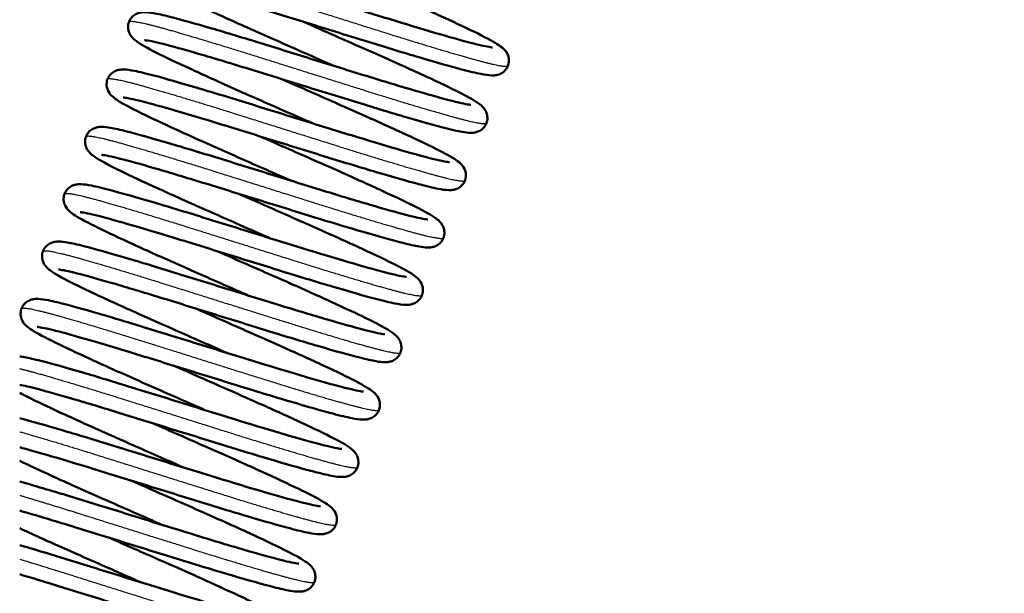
# Model space of a CAD drawing. Header units: millimetres. Extents: x 70 to 1011, y -602 to 1647.
# Tile 45 of 93: x 790 to 829, y 406 to 428. Entities that reach past the tile are written whole.
import ezdxf

# ---------------------------------------------------------------- set-up
doc = ezdxf.new("R2010")
doc.units = ezdxf.units.MM
doc.header["$LTSCALE"] = 0.75
doc.layers.add('Visible', color=7, linetype='Continuous', lineweight=50)
doc.layers.add('Visible Narrow', color=7, linetype='Continuous', lineweight=25)

msp = doc.modelspace()

# ---------------------------------------------------------------- linework, layer by layer
at = {"layer": 'Visible'}
for points, knots in [([(840.286, 479.495, -0.095), (841.403, 477.992, -0.095), (842.691, 476.623, -0.095), (847.204, 471.651, -0.095), (850.313, 467.922, -0.095), (859.59, 455.129, -0.095), (865.062, 445.387, -0.095), (872.394, 425.274, -0.095), (874.531, 414.685, -0.095), (874.17, 395.393, -0.095), (872.206, 386.456, -0.095), (865.938, 371.137, -0.095), (862.093, 364.393, -0.095), (852.151, 348.424, -0.095), (845.837, 339.274, -0.095), (830.096, 314.058, -0.095), (822.206, 296.713, -0.095), (814.381, 266.321, -0.095), (812.214, 253.689, -0.095), (808.401, 224.346, -0.095), (807.228, 207.527, -0.095), (805.754, 168.373, -0.095), (805.928, 145.991, -0.095), (807.311, 92.736, -0.095), (808.828, 61.855, -0.095), (811.112, -14.396, -0.095), (811.638, -59.78, -0.095), (810.86, -162.501, -0.095), (809.096, -219.835, -0.096), (805.916, -351.165, -0.096), (797.899, -426.704, -0.096), (814.22, -504.768, -0.095), (815.413, -510.394, -0.095), (818.054, -519.068, -0.095), (819.203, -522.257, -0.095), (822.075, -526.971, -0.096), (823.546, -528.693, -0.096), (826.809, -531.19, -0.096), (828.552, -532.082, -0.095), (832.419, -533.609, -0.095), (834.576, -534.231, -0.095), (843.19, -536.643, -0.095), (849.651, -538.568, -0.097), (866.668, -545.848, -0.092), (876.664, -552.414, -0.079), (896.047, -566.325, -0.063), (905.626, -573.759, -0.064), (928.171, -586.497, -0.115), (941.649, -591.081, -0.155), (965.625, -595.346, -0.142), (976.256, -596.004, -0.113), (988.994, -595.32, -0.097), (991.232, -595.143, -0.095), (993.464, -594.909, -0.095)], [0, 0, 0, 0, 0.561915, 0.561915, 2.014183, 2.014183, 5.30252, 5.30252, 8.436296, 8.436296, 11.09092, 11.09092, 13.401816, 13.401816, 16.734381, 16.734381, 22.319446, 22.319446, 26.149444, 26.149444, 31.196466, 31.196466, 37.904059, 37.904059, 47.178168, 47.178168, 60.789519, 60.789519, 77.995346, 77.995346, 100.200081, 100.200081, 101.920856, 101.920856, 102.920169, 102.920169, 103.576814, 103.576814, 104.152909, 104.152909, 104.824185, 104.824185, 106.836381, 106.836381, 110.376814, 110.376814, 113.993625, 113.993625, 118.145456, 118.145456, 121.299301, 121.299301, 121.972451, 121.972451, 121.972451, 121.972451]), ([(994.069, -600.677, -0.095), (983.336, -601.803, -0.095), (972.403, -601.612, -0.03), (950.492, -598.829, 0.02), (939.362, -596.097, 0.005), (924.743, -590.453, -0.057), (920.734, -588.67, -0.077), (907.355, -581.813, -0.139), (898.552, -575.675, -0.158), (877.609, -560.624, -0.144), (865.265, -551.368, -0.1), (845.151, -543.079, -0.094), (838.651, -541.586, -0.096), (830.135, -539.034, -0.096), (827.982, -538.26, -0.096), (824.248, -536.308, -0.095), (822.62, -535.195, -0.095), (818.981, -532.087, -0.095), (817.09, -529.883, -0.095), (813.985, -524.912, -0.096), (812.793, -522.082, -0.096), (810.658, -515.525, -0.096), (809.85, -511.724, -0.096), (807.645, -501.378, -0.095), (806.235, -494.818, -0.095), (801.61, -468.31, -0.096), (800.57, -447.994, -0.096), (800.216, -422.335, -0.095), (800.192, -416.876, -0.095), (800.155, -395.04, -0.095), (800.257, -378.663, -0.095), (801.026, -313.158, -0.095), (802.407, -264.042, -0.095), (804.501, -177.065, -0.095), (805.298, -139.2, -0.095), (805.971, -25.905, -0.096), (802.577, 49.495, -0.095), (799.257, 180.808, -0.095), (798.149, 238.831, -0.095), (822.028, 312.517, -0.095), (833.735, 331.152, -0.095), (853.595, 361.472, -0.095), (862.16, 374.028, -0.095), (867.676, 393.514, -0.095), (868.47, 399.09, -0.095), (868.637, 411.52, -0.095), (867.643, 418.473, -0.095), (863.763, 433.099, -0.095), (860.518, 440.809, -0.095), (851.899, 456.341, -0.095), (846.206, 464.132, -0.095), (838.736, 472.376, -0.095), (837.631, 473.537, -0.095), (836.597, 474.758, -0.095)], [0, 0, 0, 0, 3.237448, 3.237448, 6.625984, 6.625984, 7.93861, 7.93861, 11.136307, 11.136307, 15.675555, 15.675555, 17.662723, 17.662723, 18.342492, 18.342492, 18.926797, 18.926797, 19.778044, 19.778044, 20.685321, 20.685321, 21.84682, 21.84682, 23.858799, 23.858799, 29.919521, 29.919521, 31.557228, 31.557228, 36.47034, 36.47034, 51.209948, 51.209948, 62.570906, 62.570906, 85.199029, 85.199029, 101.977391, 101.977391, 108.436581, 108.436581, 112.850945, 112.850945, 114.51212, 114.51212, 116.580309, 116.580309, 119.051828, 119.051828, 121.909145, 121.909145, 122.389369, 122.389369, 122.389369, 122.389369]), ([(802.648, 426.215, -6.774), (802.408, 426.321, -6.81), (802.167, 426.428, -6.83), (801.262, 426.827, -6.846), (800.589, 427.125, -6.736), (799.322, 427.685, -6.295), (798.714, 427.959, -5.957), (797.642, 428.451, -5.093), (797.166, 428.674, -4.554), (796.391, 429.054, -3.346), (796.095, 429.211, -2.657), (795.795, 429.403, -1.637), (795.721, 429.453, -1.319), (795.594, 429.575, -0.842), (795.542, 429.63, -0.673), (795.472, 429.773, -0.464), (795.452, 429.83, -0.403), (795.43, 429.962, -0.288), (795.431, 430.04, -0.234), (795.465, 430.184, -0.136), (795.495, 430.252, -0.09), (795.575, 430.367, 0.007), (795.625, 430.416, 0.06), (795.727, 430.488, 0.177), (795.779, 430.513, 0.244), (795.876, 430.546, 0.394), (795.92, 430.555, 0.48), (796.018, 430.569, 0.705), (796.066, 430.569, 0.848), (796.243, 430.564, 1.393), (796.368, 430.543, 1.798), (796.73, 430.473, 2.688), (796.981, 430.413, 3.17), (797.73, 430.214, 4.285), (798.3, 430.051, 4.886), (799.533, 429.686, 5.78), (800.199, 429.483, 6.109), (801.563, 429.06, 6.512), (802.28, 428.837, 6.595), (803.676, 428.405, 6.516), (804.373, 428.188, 6.355), (805.662, 427.792, 5.813), (806.271, 427.609, 5.427), (807.325, 427.303, 4.483), (807.785, 427.174, 3.915), (808.476, 426.999, 2.684), (808.737, 426.949, 2.006), (808.849, 426.938, 1.177), (808.86, 426.938, 1.041), (808.86, 426.938, 0.906)], [86.977018, 86.977018, 86.977018, 86.977018, 87.055916, 87.055916, 87.273645, 87.273645, 87.492099, 87.492099, 87.712349, 87.712349, 87.937431, 87.937431, 88.03636, 88.03636, 88.090005, 88.090005, 88.115261, 88.115261, 88.142906, 88.142906, 88.168532, 88.168532, 88.194109, 88.194109, 88.219999, 88.219999, 88.248742, 88.248742, 88.293779, 88.293779, 88.420689, 88.420689, 88.582715, 88.582715, 88.828131, 88.828131, 89.052776, 89.052776, 89.273351, 89.273351, 89.491764, 89.491764, 89.709301, 89.709301, 89.925859, 89.925859, 90.136146, 90.136146, 90.176752, 90.176752, 90.176752, 90.176752]), ([(802.291, 430.193, -6.774), (802.529, 430.088, -6.809), (802.769, 429.982, -6.829), (803.671, 429.583, -6.846), (804.345, 429.285, -6.738), (805.612, 428.725, -6.297), (806.22, 428.451, -5.96), (807.293, 427.959, -5.098), (807.769, 427.735, -4.559), (808.545, 427.355, -3.352), (808.842, 427.198, -2.664), (809.143, 427.006, -1.643), (809.218, 426.956, -1.324), (809.344, 426.833, -0.844), (809.397, 426.778, -0.674), (809.468, 426.634, -0.464), (809.488, 426.577, -0.402), (809.509, 426.445, -0.287), (809.508, 426.367, -0.233), (809.474, 426.223, -0.135), (809.444, 426.155, -0.089), (809.364, 426.04, 0.008), (809.314, 425.991, 0.06), (809.212, 425.919, 0.178), (809.16, 425.895, 0.245), (809.063, 425.861, 0.395), (809.019, 425.852, 0.481), (808.921, 425.839, 0.707), (808.873, 425.839, 0.85), (808.695, 425.844, 1.398), (808.569, 425.865, 1.806), (808.205, 425.936, 2.698), (807.953, 425.996, 3.18), (807.202, 426.196, 4.294), (806.632, 426.359, 4.893), (805.398, 426.724, 5.785), (804.732, 426.928, 6.112), (803.368, 427.351, 6.514), (802.651, 427.573, 6.596), (801.255, 428.005, 6.514), (800.558, 428.222, 6.352), (799.27, 428.618, 5.809), (798.661, 428.801, 5.421), (797.608, 429.106, 4.477), (797.149, 429.235, 3.908), (796.46, 429.409, 2.675), (796.2, 429.459, 1.997), (796.09, 429.469, 1.171), (796.08, 429.47, 1.038), (796.08, 429.47, 0.906)], [7.425634, 7.425634, 7.425634, 7.425634, 7.503848, 7.503848, 7.721571, 7.721571, 7.940027, 7.940027, 8.160274, 8.160274, 8.385332, 8.385332, 8.484619, 8.484619, 8.538664, 8.538664, 8.563998, 8.563998, 8.591624, 8.591624, 8.61725, 8.61725, 8.642829, 8.642829, 8.66872, 8.66872, 8.697491, 8.697491, 8.742655, 8.742655, 8.870324, 8.870324, 9.032568, 9.032568, 9.277705, 9.277705, 9.502318, 9.502318, 9.722884, 9.722884, 9.941298, 9.941298, 10.158827, 10.158827, 10.375382, 10.375382, 10.585628, 10.585628, 10.625362, 10.625362, 10.625362, 10.625362]), ([(801.805, 423.968, -6.774), (801.429, 424.134, -6.829), (801.048, 424.302, -6.847), (800.006, 424.763, -6.789), (799.338, 425.057, -6.63), (798.097, 425.609, -6.093), (797.511, 425.876, -5.708), (796.494, 426.347, -4.763), (796.053, 426.556, -4.19), (795.352, 426.911, -2.922), (795.103, 427.047, -2.206), (794.857, 427.228, -1.248), (794.8, 427.271, -1.007), (794.704, 427.389, -0.686), (794.673, 427.434, -0.594), (794.629, 427.53, -0.462), (794.614, 427.572, -0.415), (794.59, 427.686, -0.309), (794.587, 427.764, -0.254), (794.614, 427.91, -0.154), (794.641, 427.98, -0.108), (794.716, 428.099, -0.012), (794.764, 428.151, 0.039), (794.865, 428.229, 0.153), (794.918, 428.256, 0.218), (795.016, 428.294, 0.363), (795.061, 428.304, 0.446), (795.156, 428.32, 0.656), (795.203, 428.321, 0.787), (795.358, 428.32, 1.253), (795.459, 428.305, 1.592), (795.756, 428.254, 2.393), (795.97, 428.206, 2.851), (796.659, 428.031, 4.007), (797.225, 427.871, 4.666), (798.452, 427.51, 5.638), (799.108, 427.312, 5.998), (800.457, 426.894, 6.459), (801.168, 426.673, 6.574), (802.567, 426.24, 6.556), (803.272, 426.021, 6.425), (804.583, 425.616, 5.938), (805.208, 425.427, 5.578), (806.298, 425.108, 4.68), (806.781, 424.972, 4.133), (807.522, 424.777, 2.929), (807.807, 424.716, 2.261), (807.988, 424.692, 1.353), (808.018, 424.69, 1.128), (808.018, 424.69, 0.906)], [82.677124, 82.677124, 82.677124, 82.677124, 82.800762, 82.800762, 83.019317, 83.019317, 83.238697, 83.238697, 83.45911, 83.45911, 83.686105, 83.686105, 83.760906, 83.760906, 83.792505, 83.792505, 83.811632, 83.811632, 83.839656, 83.839656, 83.865305, 83.865305, 83.890868, 83.890868, 83.916693, 83.916693, 83.944665, 83.944665, 83.986096, 83.986096, 84.092122, 84.092122, 84.242941, 84.242941, 84.499175, 84.499175, 84.72494, 84.72494, 84.945043, 84.945043, 85.164172, 85.164172, 85.381908, 85.381908, 85.59856, 85.59856, 85.809977, 85.809977, 85.8765, 85.8765, 85.8765, 85.8765]), ([(801.45, 427.945, -6.774), (801.828, 427.778, -6.83), (802.21, 427.609, -6.847), (803.253, 427.148, -6.788), (803.921, 426.854, -6.629), (805.161, 426.302, -6.092), (805.748, 426.036, -5.706), (806.764, 425.565, -4.76), (807.205, 425.356, -4.187), (807.905, 425.001, -2.918), (808.154, 424.865, -2.203), (808.399, 424.684, -1.245), (808.456, 424.641, -1.004), (808.552, 424.523, -0.685), (808.583, 424.478, -0.593), (808.627, 424.382, -0.461), (808.641, 424.341, -0.415), (808.665, 424.227, -0.309), (808.668, 424.149, -0.253), (808.642, 424.003, -0.154), (808.615, 423.933, -0.108), (808.54, 423.813, -0.012), (808.491, 423.762, 0.039), (808.39, 423.683, 0.153), (808.337, 423.656, 0.218), (808.24, 423.618, 0.364), (808.195, 423.608, 0.446), (808.099, 423.593, 0.656), (808.053, 423.592, 0.787), (807.897, 423.593, 1.254), (807.796, 423.607, 1.593), (807.499, 423.659, 2.395), (807.285, 423.707, 2.853), (806.595, 423.882, 4.008), (806.03, 424.042, 4.667), (804.802, 424.403, 5.639), (804.147, 424.601, 5.998), (802.797, 425.019, 6.459), (802.086, 425.239, 6.574), (800.688, 425.673, 6.556), (799.982, 425.892, 6.425), (798.671, 426.297, 5.938), (798.046, 426.485, 5.577), (796.956, 426.804, 4.679), (796.474, 426.941, 4.132), (795.733, 427.136, 2.928), (795.448, 427.196, 2.26), (795.267, 427.221, 1.352), (795.238, 427.222, 1.128), (795.238, 427.222, 0.906)], [11.725867, 11.725867, 11.725867, 11.725867, 11.849886, 11.849886, 12.068441, 12.068441, 12.287824, 12.287824, 12.508238, 12.508238, 12.735253, 12.735253, 12.809855, 12.809855, 12.841317, 12.841317, 12.860393, 12.860393, 12.888411, 12.888411, 12.91406, 12.91406, 12.939623, 12.939623, 12.965448, 12.965448, 12.993423, 12.993423, 13.034869, 13.034869, 13.140977, 13.140977, 13.291858, 13.291858, 13.548034, 13.548034, 13.773793, 13.773793, 13.993896, 13.993896, 14.213024, 14.213024, 14.430759, 14.430759, 14.647411, 14.647411, 14.858824, 14.858824, 14.925239, 14.925239, 14.925239, 14.925239]), ([(800.964, 421.72, -6.774), (800.724, 421.826, -6.81), (800.483, 421.933, -6.83), (799.579, 422.332, -6.846), (798.905, 422.63, -6.736), (797.638, 423.19, -6.295), (797.03, 423.464, -5.957), (795.958, 423.956, -5.093), (795.482, 424.179, -4.554), (794.707, 424.559, -3.346), (794.411, 424.716, -2.657), (794.111, 424.908, -1.637), (794.037, 424.958, -1.319), (793.91, 425.08, -0.842), (793.858, 425.135, -0.673), (793.788, 425.278, -0.464), (793.768, 425.335, -0.403), (793.746, 425.467, -0.288), (793.747, 425.545, -0.234), (793.781, 425.689, -0.136), (793.811, 425.757, -0.09), (793.891, 425.872, 0.007), (793.941, 425.921, 0.06), (794.043, 425.993, 0.177), (794.095, 426.018, 0.244), (794.192, 426.052, 0.394), (794.236, 426.06, 0.48), (794.334, 426.074, 0.705), (794.382, 426.074, 0.848), (794.559, 426.069, 1.393), (794.684, 426.048, 1.798), (795.046, 425.978, 2.688), (795.297, 425.918, 3.17), (796.046, 425.719, 4.285), (796.616, 425.556, 4.886), (797.85, 425.191, 5.78), (798.515, 424.988, 6.109), (799.879, 424.565, 6.512), (800.596, 424.342, 6.595), (801.992, 423.91, 6.516), (802.689, 423.693, 6.355), (803.978, 423.297, 5.813), (804.587, 423.114, 5.427), (805.641, 422.808, 4.483), (806.101, 422.679, 3.915), (806.792, 422.504, 2.684), (807.053, 422.454, 2.006), (807.165, 422.443, 1.177), (807.176, 422.443, 1.041), (807.176, 422.443, 0.906)], [78.376893, 78.376893, 78.376893, 78.376893, 78.455791, 78.455791, 78.67352, 78.67352, 78.891974, 78.891974, 79.112224, 79.112224, 79.337306, 79.337306, 79.436235, 79.436235, 79.48988, 79.48988, 79.515136, 79.515136, 79.54278, 79.54278, 79.568407, 79.568407, 79.593984, 79.593984, 79.619873, 79.619873, 79.648617, 79.648617, 79.693654, 79.693654, 79.820564, 79.820564, 79.98259, 79.98259, 80.228006, 80.228006, 80.45265, 80.45265, 80.673226, 80.673226, 80.891639, 80.891639, 81.109176, 81.109176, 81.325734, 81.325734, 81.536021, 81.536021, 81.576627, 81.576627, 81.576627, 81.576627]), ([(800.608, 425.698, -6.774), (800.848, 425.592, -6.81), (801.09, 425.485, -6.83), (801.994, 425.085, -6.846), (802.668, 424.787, -6.736), (803.935, 424.227, -6.295), (804.543, 423.953, -5.956), (805.615, 423.461, -5.092), (806.091, 423.238, -4.553), (806.865, 422.858, -3.345), (807.161, 422.701, -2.656), (807.461, 422.509, -1.636), (807.535, 422.46, -1.318), (807.661, 422.337, -0.841), (807.714, 422.283, -0.673), (807.784, 422.14, -0.464), (807.804, 422.083, -0.403), (807.825, 421.951, -0.288), (807.824, 421.873, -0.234), (807.791, 421.729, -0.136), (807.761, 421.661, -0.09), (807.681, 421.546, 0.007), (807.631, 421.497, 0.06), (807.529, 421.425, 0.177), (807.476, 421.4, 0.244), (807.38, 421.366, 0.394), (807.336, 421.357, 0.48), (807.238, 421.344, 0.705), (807.19, 421.344, 0.848), (807.013, 421.349, 1.392), (806.888, 421.369, 1.797), (806.527, 421.44, 2.686), (806.276, 421.5, 3.168), (805.527, 421.698, 4.283), (804.957, 421.861, 4.884), (803.724, 422.226, 5.779), (803.058, 422.429, 6.108), (801.694, 422.852, 6.512), (800.977, 423.075, 6.595), (799.582, 423.507, 6.516), (798.885, 423.724, 6.355), (797.596, 424.12, 5.814), (796.986, 424.303, 5.428), (795.932, 424.609, 4.485), (795.472, 424.738, 3.917), (794.781, 424.913, 2.685), (794.519, 424.963, 2.007), (794.407, 424.974, 1.178), (794.396, 424.975, 1.042), (794.396, 424.975, 0.906)], [16.025758, 16.025758, 16.025758, 16.025758, 16.104808, 16.104808, 16.322538, 16.322538, 16.540992, 16.540992, 16.761243, 16.761243, 16.98633, 16.98633, 17.085179, 17.085179, 17.138736, 17.138736, 17.163974, 17.163974, 17.191623, 17.191623, 17.21725, 17.21725, 17.242827, 17.242827, 17.268716, 17.268716, 17.297453, 17.297453, 17.342462, 17.342462, 17.469206, 17.469206, 17.631182, 17.631182, 17.87666, 17.87666, 18.101311, 18.101311, 18.321889, 18.321889, 18.540301, 18.540301, 18.75784, 18.75784, 18.974399, 18.974399, 19.184695, 19.184695, 19.225494, 19.225494, 19.225494, 19.225494]), ([(800.121, 419.473, -6.774), (799.745, 419.639, -6.829), (799.364, 419.807, -6.847), (798.322, 420.268, -6.789), (797.654, 420.562, -6.63), (796.413, 421.115, -6.093), (795.827, 421.381, -5.708), (794.81, 421.852, -4.763), (794.369, 422.061, -4.19), (793.668, 422.416, -2.922), (793.419, 422.552, -2.206), (793.173, 422.733, -1.248), (793.116, 422.776, -1.007), (793.02, 422.894, -0.686), (792.989, 422.939, -0.594), (792.945, 423.035, -0.462), (792.93, 423.077, -0.415), (792.906, 423.191, -0.309), (792.903, 423.269, -0.254), (792.93, 423.415, -0.154), (792.957, 423.485, -0.108), (793.032, 423.604, -0.012), (793.08, 423.656, 0.039), (793.181, 423.734, 0.153), (793.234, 423.761, 0.218), (793.332, 423.799, 0.363), (793.377, 423.809, 0.446), (793.473, 423.825, 0.656), (793.519, 423.826, 0.787), (793.674, 423.825, 1.253), (793.775, 423.81, 1.592), (794.073, 423.759, 2.393), (794.286, 423.711, 2.851), (794.975, 423.536, 4.007), (795.541, 423.376, 4.666), (796.768, 423.015, 5.638), (797.424, 422.817, 5.998), (798.773, 422.399, 6.459), (799.485, 422.179, 6.574), (800.883, 421.745, 6.556), (801.588, 421.526, 6.425), (802.9, 421.121, 5.938), (803.524, 420.933, 5.578), (804.614, 420.613, 4.68), (805.097, 420.477, 4.133), (805.839, 420.282, 2.929), (806.124, 420.221, 2.261), (806.304, 420.197, 1.353), (806.334, 420.195, 1.128), (806.334, 420.195, 0.906)], [74.076999, 74.076999, 74.076999, 74.076999, 74.200637, 74.200637, 74.419192, 74.419192, 74.638572, 74.638572, 74.858985, 74.858985, 75.08598, 75.08598, 75.160781, 75.160781, 75.19238, 75.19238, 75.211507, 75.211507, 75.239531, 75.239531, 75.26518, 75.26518, 75.290743, 75.290743, 75.316568, 75.316568, 75.34454, 75.34454, 75.385971, 75.385971, 75.491997, 75.491997, 75.642816, 75.642816, 75.89905, 75.89905, 76.124815, 76.124815, 76.344918, 76.344918, 76.564046, 76.564046, 76.781782, 76.781782, 76.998435, 76.998435, 77.209852, 77.209852, 77.276375, 77.276375, 77.276375, 77.276375]), ([(799.767, 423.45, -6.774), (800.142, 423.284, -6.829), (800.523, 423.116, -6.847), (801.565, 422.655, -6.789), (802.233, 422.361, -6.63), (803.474, 421.808, -6.094), (804.06, 421.542, -5.709), (805.077, 421.071, -4.764), (805.518, 420.862, -4.19), (806.219, 420.507, -2.923), (806.468, 420.371, -2.207), (806.714, 420.189, -1.249), (806.771, 420.147, -1.007), (806.867, 420.029, -0.687), (806.899, 419.984, -0.594), (806.943, 419.888, -0.462), (806.957, 419.846, -0.415), (806.982, 419.732, -0.31), (806.984, 419.654, -0.254), (806.958, 419.508, -0.154), (806.931, 419.438, -0.108), (806.856, 419.318, -0.012), (806.808, 419.267, 0.039), (806.707, 419.189, 0.153), (806.654, 419.161, 0.218), (806.556, 419.123, 0.363), (806.511, 419.113, 0.446), (806.415, 419.098, 0.656), (806.369, 419.097, 0.787), (806.214, 419.098, 1.253), (806.113, 419.112, 1.592), (805.815, 419.164, 2.393), (805.602, 419.212, 2.851), (804.912, 419.386, 4.006), (804.347, 419.547, 4.666), (803.12, 419.907, 5.638), (802.464, 420.105, 5.998), (801.114, 420.523, 6.459), (800.403, 420.744, 6.574), (799.005, 421.177, 6.556), (798.3, 421.397, 6.425), (796.988, 421.802, 5.938), (796.364, 421.99, 5.578), (795.273, 422.309, 4.68), (794.791, 422.446, 4.133), (794.049, 422.64, 2.93), (793.764, 422.701, 2.261), (793.583, 422.726, 1.353), (793.554, 422.727, 1.128), (793.554, 422.727, 0.906)], [20.325989, 20.325989, 20.325989, 20.325989, 20.449544, 20.449544, 20.668099, 20.668099, 20.887479, 20.887479, 21.107891, 21.107891, 21.334883, 21.334883, 21.409726, 21.409726, 21.441355, 21.441355, 21.460494, 21.460494, 21.488519, 21.488519, 21.514168, 21.514168, 21.539731, 21.539731, 21.565556, 21.565556, 21.593527, 21.593527, 21.634955, 21.634955, 21.740964, 21.740964, 21.89177, 21.89177, 22.148016, 22.148016, 22.373782, 22.373782, 22.593885, 22.593885, 22.813014, 22.813014, 23.03075, 23.03075, 23.247402, 23.247402, 23.45882, 23.45882, 23.525366, 23.525366, 23.525366, 23.525366]), ([(799.28, 417.225, -6.774), (799.04, 417.331, -6.81), (798.799, 417.438, -6.83), (797.895, 417.837, -6.846), (797.221, 418.135, -6.736), (795.954, 418.696, -6.295), (795.346, 418.969, -5.957), (794.274, 419.461, -5.093), (793.798, 419.684, -4.554), (793.023, 420.064, -3.346), (792.727, 420.221, -2.657), (792.427, 420.413, -1.637), (792.353, 420.463, -1.319), (792.227, 420.585, -0.842), (792.174, 420.64, -0.673), (792.104, 420.783, -0.464), (792.084, 420.84, -0.403), (792.062, 420.972, -0.288), (792.063, 421.05, -0.234), (792.097, 421.194, -0.136), (792.127, 421.262, -0.09), (792.207, 421.377, 0.007), (792.257, 421.426, 0.06), (792.359, 421.498, 0.177), (792.411, 421.523, 0.244), (792.508, 421.557, 0.394), (792.552, 421.565, 0.48), (792.65, 421.579, 0.705), (792.698, 421.579, 0.848), (792.875, 421.574, 1.393), (793, 421.553, 1.798), (793.362, 421.483, 2.688), (793.613, 421.423, 3.17), (794.362, 421.224, 4.285), (794.932, 421.061, 4.886), (796.166, 420.696, 5.78), (796.831, 420.493, 6.109), (798.195, 420.07, 6.512), (798.912, 419.847, 6.595), (800.308, 419.415, 6.516), (801.005, 419.198, 6.355), (802.294, 418.802, 5.813), (802.903, 418.619, 5.427), (803.957, 418.313, 4.483), (804.417, 418.184, 3.915), (805.108, 418.009, 2.684), (805.369, 417.959, 2.006), (805.481, 417.948, 1.177), (805.492, 417.948, 1.041), (805.492, 417.948, 0.906)], [69.776767, 69.776767, 69.776767, 69.776767, 69.855666, 69.855666, 70.073394, 70.073394, 70.291849, 70.291849, 70.512099, 70.512099, 70.73718, 70.73718, 70.836109, 70.836109, 70.889754, 70.889754, 70.91501, 70.91501, 70.942655, 70.942655, 70.968281, 70.968281, 70.993859, 70.993859, 71.019748, 71.019748, 71.048491, 71.048491, 71.093529, 71.093529, 71.220439, 71.220439, 71.382465, 71.382465, 71.62788, 71.62788, 71.852525, 71.852525, 72.073101, 72.073101, 72.291513, 72.291513, 72.50905, 72.50905, 72.725608, 72.725608, 72.935895, 72.935895, 72.976502, 72.976502, 72.976502, 72.976502]), ([(798.924, 421.203, -6.774), (799.163, 421.097, -6.81), (799.405, 420.99, -6.83), (800.309, 420.59, -6.846), (800.983, 420.292, -6.737), (802.25, 419.732, -6.295), (802.857, 419.459, -5.957), (803.93, 418.967, -5.093), (804.406, 418.743, -4.554), (805.181, 418.364, -3.346), (805.477, 418.207, -2.658), (805.777, 418.015, -1.638), (805.851, 417.965, -1.319), (805.977, 417.843, -0.842), (806.03, 417.788, -0.674), (806.1, 417.645, -0.464), (806.12, 417.588, -0.403), (806.142, 417.456, -0.288), (806.14, 417.378, -0.234), (806.107, 417.234, -0.136), (806.077, 417.166, -0.09), (805.997, 417.05, 0.007), (805.947, 417.002, 0.06), (805.845, 416.929, 0.177), (805.792, 416.905, 0.244), (805.696, 416.871, 0.394), (805.652, 416.863, 0.48), (805.554, 416.849, 0.706), (805.506, 416.849, 0.848), (805.328, 416.854, 1.394), (805.203, 416.874, 1.799), (804.842, 416.945, 2.689), (804.591, 417.005, 3.17), (803.841, 417.204, 4.285), (803.271, 417.367, 4.886), (802.038, 417.732, 5.781), (801.372, 417.935, 6.109), (800.008, 418.358, 6.512), (799.291, 418.58, 6.595), (797.896, 419.013, 6.516), (797.199, 419.23, 6.355), (795.91, 419.626, 5.813), (795.3, 419.809, 5.426), (794.246, 420.114, 4.483), (793.786, 420.244, 3.915), (793.096, 420.419, 2.683), (792.835, 420.469, 2.005), (792.723, 420.48, 1.177), (792.712, 420.48, 1.041), (792.712, 420.48, 0.906)], [24.625883, 24.625883, 24.625883, 24.625883, 24.70475, 24.70475, 24.922479, 24.922479, 25.140934, 25.140934, 25.361184, 25.361184, 25.586265, 25.586265, 25.68521, 25.68521, 25.738872, 25.738872, 25.764132, 25.764132, 25.791776, 25.791776, 25.817402, 25.817402, 25.84298, 25.84298, 25.868869, 25.868869, 25.897614, 25.897614, 25.942657, 25.942657, 26.0696, 26.0696, 26.231636, 26.231636, 26.477039, 26.477039, 26.701682, 26.701682, 26.922258, 26.922258, 27.14067, 27.14067, 27.358207, 27.358207, 27.574765, 27.574765, 27.78505, 27.78505, 27.825618, 27.825618, 27.825618, 27.825618]), ([(798.437, 414.978, -6.774), (798.061, 415.144, -6.829), (797.68, 415.312, -6.847), (796.638, 415.773, -6.789), (795.97, 416.067, -6.63), (794.729, 416.62, -6.093), (794.143, 416.886, -5.708), (793.126, 417.357, -4.763), (792.685, 417.566, -4.19), (791.984, 417.921, -2.922), (791.735, 418.057, -2.206), (791.489, 418.238, -1.248), (791.433, 418.281, -1.007), (791.337, 418.399, -0.686), (791.305, 418.444, -0.594), (791.261, 418.54, -0.462), (791.246, 418.582, -0.415), (791.222, 418.696, -0.309), (791.219, 418.774, -0.254), (791.246, 418.92, -0.154), (791.273, 418.99, -0.108), (791.348, 419.109, -0.012), (791.396, 419.161, 0.039), (791.497, 419.239, 0.153), (791.55, 419.267, 0.218), (791.648, 419.304, 0.363), (791.693, 419.314, 0.446), (791.789, 419.33, 0.656), (791.835, 419.331, 0.787), (791.99, 419.33, 1.253), (792.091, 419.315, 1.592), (792.389, 419.264, 2.393), (792.602, 419.216, 2.851), (793.292, 419.041, 4.007), (793.857, 418.881, 4.666), (795.084, 418.52, 5.638), (795.74, 418.322, 5.998), (797.09, 417.904, 6.459), (797.801, 417.684, 6.574), (799.199, 417.25, 6.556), (799.904, 417.031, 6.425), (801.216, 416.626, 5.938), (801.84, 416.438, 5.578), (802.931, 416.118, 4.68), (803.413, 415.982, 4.133), (804.155, 415.787, 2.929), (804.44, 415.726, 2.261), (804.621, 415.702, 1.353), (804.65, 415.7, 1.128), (804.65, 415.7, 0.906)], [65.476874, 65.476874, 65.476874, 65.476874, 65.600512, 65.600512, 65.819067, 65.819067, 66.038447, 66.038447, 66.258859, 66.258859, 66.485855, 66.485855, 66.560656, 66.560656, 66.592254, 66.592254, 66.611382, 66.611382, 66.639406, 66.639406, 66.665055, 66.665055, 66.690618, 66.690618, 66.716443, 66.716443, 66.744415, 66.744415, 66.785846, 66.785846, 66.891871, 66.891871, 67.042691, 67.042691, 67.298925, 67.298925, 67.524689, 67.524689, 67.744793, 67.744793, 67.963921, 67.963921, 68.181657, 68.181657, 68.398309, 68.398309, 68.609727, 68.609727, 68.676249, 68.676249, 68.676249, 68.676249]), ([(798.083, 418.955, -6.774), (798.459, 418.789, -6.829), (798.84, 418.62, -6.847), (799.882, 418.16, -6.789), (800.55, 417.865, -6.63), (801.791, 417.313, -6.093), (802.377, 417.047, -5.708), (803.394, 416.576, -4.763), (803.835, 416.367, -4.19), (804.536, 416.012, -2.922), (804.785, 415.876, -2.206), (805.031, 415.694, -1.248), (805.087, 415.652, -1.006), (805.183, 415.533, -0.686), (805.215, 415.489, -0.594), (805.259, 415.393, -0.462), (805.274, 415.351, -0.415), (805.298, 415.237, -0.309), (805.301, 415.159, -0.254), (805.274, 415.013, -0.154), (805.247, 414.943, -0.108), (805.172, 414.823, -0.012), (805.124, 414.772, 0.039), (805.023, 414.694, 0.153), (804.97, 414.666, 0.218), (804.872, 414.629, 0.363), (804.827, 414.618, 0.446), (804.731, 414.603, 0.656), (804.685, 414.602, 0.787), (804.53, 414.603, 1.253), (804.429, 414.617, 1.592), (804.131, 414.669, 2.393), (803.918, 414.717, 2.851), (803.228, 414.891, 4.007), (802.663, 415.052, 4.666), (801.436, 415.412, 5.638), (800.78, 415.611, 5.998), (799.43, 416.029, 6.459), (798.719, 416.249, 6.574), (797.321, 416.683, 6.556), (796.615, 416.902, 6.425), (795.304, 417.307, 5.938), (794.68, 417.495, 5.578), (793.589, 417.814, 4.68), (793.107, 417.951, 4.133), (792.365, 418.146, 2.929), (792.08, 418.206, 2.261), (791.899, 418.231, 1.353), (791.87, 418.232, 1.128), (791.87, 418.232, 0.906)], [28.926115, 28.926115, 28.926115, 28.926115, 29.04977, 29.04977, 29.268325, 29.268325, 29.487705, 29.487705, 29.708118, 29.708118, 29.935114, 29.935114, 30.009906, 30.009906, 30.041499, 30.041499, 30.060624, 30.060624, 30.088648, 30.088648, 30.114297, 30.114297, 30.13986, 30.13986, 30.165685, 30.165685, 30.193657, 30.193657, 30.235089, 30.235089, 30.341118, 30.341118, 30.491939, 30.491939, 30.748171, 30.748171, 30.973935, 30.973935, 31.194039, 31.194039, 31.413167, 31.413167, 31.630903, 31.630903, 31.847556, 31.847556, 32.058972, 32.058972, 32.125491, 32.125491, 32.125491, 32.125491]), ([(797.596, 412.73, -6.774), (797.356, 412.836, -6.81), (797.115, 412.943, -6.83), (796.211, 413.343, -6.846), (795.537, 413.64, -6.736), (794.27, 414.201, -6.295), (793.662, 414.474, -5.957), (792.59, 414.966, -5.093), (792.114, 415.189, -4.554), (791.339, 415.569, -3.346), (791.043, 415.726, -2.657), (790.743, 415.918, -1.637), (790.669, 415.968, -1.319), (790.543, 416.09, -0.842), (790.49, 416.145, -0.673), (790.42, 416.288, -0.464), (790.4, 416.345, -0.403), (790.378, 416.477, -0.288), (790.379, 416.555, -0.234), (790.413, 416.699, -0.136), (790.443, 416.767, -0.09), (790.523, 416.882, 0.007), (790.573, 416.931, 0.06), (790.675, 417.003, 0.177), (790.728, 417.028, 0.244), (790.824, 417.062, 0.394), (790.868, 417.07, 0.48), (790.966, 417.084, 0.705), (791.014, 417.084, 0.848), (791.192, 417.079, 1.393), (791.317, 417.059, 1.798), (791.678, 416.988, 2.688), (791.929, 416.928, 3.17), (792.679, 416.729, 4.285), (793.248, 416.566, 4.886), (794.482, 416.201, 5.78), (795.147, 415.998, 6.109), (796.511, 415.575, 6.512), (797.228, 415.353, 6.595), (798.624, 414.92, 6.516), (799.321, 414.703, 6.355), (800.61, 414.307, 5.813), (801.219, 414.124, 5.427), (802.273, 413.818, 4.483), (802.733, 413.689, 3.915), (803.424, 413.514, 2.684), (803.685, 413.464, 2.006), (803.797, 413.453, 1.177), (803.808, 413.453, 1.041), (803.808, 413.453, 0.906)], [61.176642, 61.176642, 61.176642, 61.176642, 61.25554, 61.25554, 61.473269, 61.473269, 61.691724, 61.691724, 61.911974, 61.911974, 62.137055, 62.137055, 62.235984, 62.235984, 62.289629, 62.289629, 62.314885, 62.314885, 62.34253, 62.34253, 62.368156, 62.368156, 62.393734, 62.393734, 62.419623, 62.419623, 62.448366, 62.448366, 62.493404, 62.493404, 62.620313, 62.620313, 62.782339, 62.782339, 63.027755, 63.027755, 63.2524, 63.2524, 63.472975, 63.472975, 63.691388, 63.691388, 63.908925, 63.908925, 64.125483, 64.125483, 64.33577, 64.33577, 64.376376, 64.376376, 64.376376, 64.376376]), ([(797.24, 416.708, -6.774), (797.48, 416.602, -6.81), (797.721, 416.495, -6.83), (798.625, 416.095, -6.846), (799.299, 415.797, -6.736), (800.566, 415.237, -6.295), (801.174, 414.964, -5.956), (802.246, 414.472, -5.093), (802.722, 414.248, -4.554), (803.497, 413.869, -3.346), (803.793, 413.712, -2.657), (804.093, 413.52, -1.637), (804.167, 413.47, -1.319), (804.293, 413.348, -0.842), (804.346, 413.293, -0.673), (804.416, 413.15, -0.464), (804.436, 413.093, -0.403), (804.458, 412.961, -0.288), (804.457, 412.883, -0.234), (804.423, 412.739, -0.136), (804.393, 412.671, -0.09), (804.313, 412.556, 0.007), (804.263, 412.507, 0.06), (804.161, 412.435, 0.177), (804.108, 412.41, 0.244), (804.012, 412.376, 0.394), (803.968, 412.368, 0.48), (803.87, 412.354, 0.705), (803.822, 412.354, 0.848), (803.644, 412.359, 1.393), (803.519, 412.379, 1.798), (803.158, 412.45, 2.688), (802.907, 412.51, 3.17), (802.158, 412.709, 4.285), (801.588, 412.872, 4.886), (800.354, 413.237, 5.78), (799.689, 413.44, 6.109), (798.325, 413.863, 6.512), (797.608, 414.085, 6.595), (796.212, 414.518, 6.516), (795.515, 414.735, 6.355), (794.226, 415.131, 5.813), (793.617, 415.314, 5.427), (792.563, 415.619, 4.483), (792.103, 415.749, 3.915), (791.412, 415.924, 2.684), (791.151, 415.974, 2.006), (791.039, 415.985, 1.177), (791.028, 415.985, 1.041), (791.028, 415.985, 0.906)], [33.226009, 33.226009, 33.226009, 33.226009, 33.304913, 33.304913, 33.522642, 33.522642, 33.741097, 33.741097, 33.961347, 33.961347, 34.186428, 34.186428, 34.285354, 34.285354, 34.338995, 34.338995, 34.364251, 34.364251, 34.391895, 34.391895, 34.417522, 34.417522, 34.443099, 34.443099, 34.468989, 34.468989, 34.497732, 34.497732, 34.542768, 34.542768, 34.669671, 34.669671, 34.831694, 34.831694, 35.077113, 35.077113, 35.301758, 35.301758, 35.522334, 35.522334, 35.740746, 35.740746, 35.958283, 35.958283, 36.174841, 36.174841, 36.385129, 36.385129, 36.425743, 36.425743, 36.425743, 36.425743]), ([(790.347, 414.826, 1.389), (790.405, 414.82, 1.568), (790.465, 414.811, 1.747), (790.705, 414.769, 2.393), (790.918, 414.721, 2.851), (791.608, 414.546, 4.007), (792.173, 414.386, 4.666), (793.4, 414.026, 5.638), (794.056, 413.827, 5.998), (795.406, 413.409, 6.459), (796.117, 413.189, 6.574), (797.515, 412.755, 6.556), (798.221, 412.536, 6.425), (799.532, 412.131, 5.938), (800.156, 411.943, 5.578), (801.247, 411.623, 4.68), (801.729, 411.487, 4.133), (802.471, 411.292, 2.929), (802.756, 411.231, 2.261), (802.937, 411.207, 1.353), (802.966, 411.206, 1.128), (802.966, 411.206, 0.906)], [58.235275, 58.235275, 58.235275, 58.235275, 58.291746, 58.291746, 58.442565, 58.442565, 58.6988, 58.6988, 58.924564, 58.924564, 59.144667, 59.144667, 59.363796, 59.363796, 59.581532, 59.581532, 59.798184, 59.798184, 60.009601, 60.009601, 60.076124, 60.076124, 60.076124, 60.076124]), ([(796.399, 414.46, -6.774), (796.775, 414.294, -6.829), (797.156, 414.125, -6.847), (798.197, 413.665, -6.789), (798.866, 413.37, -6.63), (800.107, 412.818, -6.093), (800.693, 412.552, -5.708), (801.71, 412.081, -4.763), (802.151, 411.872, -4.19), (802.852, 411.517, -2.922), (803.101, 411.381, -2.207), (803.347, 411.199, -1.248), (803.403, 411.157, -1.007), (803.499, 411.039, -0.686), (803.531, 410.994, -0.594), (803.575, 410.898, -0.462), (803.59, 410.856, -0.415), (803.614, 410.742, -0.309), (803.617, 410.664, -0.254), (803.59, 410.518, -0.154), (803.563, 410.448, -0.108), (803.488, 410.328, -0.012), (803.44, 410.277, 0.039), (803.339, 410.199, 0.153), (803.286, 410.171, 0.218), (803.188, 410.134, 0.363), (803.143, 410.124, 0.446), (803.047, 410.108, 0.656), (803.001, 410.107, 0.787), (802.846, 410.108, 1.253), (802.745, 410.122, 1.592), (802.447, 410.174, 2.393), (802.234, 410.222, 2.851), (801.544, 410.396, 4.007), (800.979, 410.557, 4.666), (799.752, 410.917, 5.638), (799.096, 411.116, 5.998), (797.746, 411.534, 6.459), (797.035, 411.754, 6.574), (795.637, 412.188, 6.556), (794.932, 412.407, 6.425), (793.62, 412.812, 5.938), (792.996, 413, 5.578), (791.905, 413.319, 4.68), (791.423, 413.456, 4.133), (790.748, 413.633, 3.037), (790.502, 413.688, 2.5), (790.347, 413.716, 1.942)], [37.52624, 37.52624, 37.52624, 37.52624, 37.649875, 37.649875, 37.86843, 37.86843, 38.08781, 38.08781, 38.308222, 38.308222, 38.535218, 38.535218, 38.61002, 38.61002, 38.64162, 38.64162, 38.660748, 38.660748, 38.688772, 38.688772, 38.714421, 38.714421, 38.739984, 38.739984, 38.765809, 38.765809, 38.793781, 38.793781, 38.835212, 38.835212, 38.941237, 38.941237, 39.092056, 39.092056, 39.34829, 39.34829, 39.574055, 39.574055, 39.794158, 39.794158, 40.013287, 40.013287, 40.231023, 40.231023, 40.447675, 40.447675, 40.620878, 40.620878, 40.620878, 40.620878]), ([(796.753, 410.483, -6.774), (796.377, 410.649, -6.829), (795.996, 410.818, -6.847), (794.955, 411.278, -6.789), (794.286, 411.572, -6.63), (793.046, 412.125, -6.093), (792.459, 412.391, -5.708), (791.442, 412.862, -4.763), (791.001, 413.071, -4.19), (790.543, 413.303, -3.361), (790.44, 413.356, -3.149), (790.347, 413.406, -2.932)], [56.8767485, 56.8767485, 56.8767485, 56.8767485, 57.0003866, 57.0003866, 57.2189415, 57.2189415, 57.4383217, 57.4383217, 57.6587344, 57.6587344, 57.7309421, 57.7309421, 57.7309421, 57.7309421]), ([(790.347, 412.405, 3.306), (790.41, 412.389, 3.41), (790.475, 412.372, 3.513), (790.995, 412.234, 4.285), (791.564, 412.071, 4.886), (792.798, 411.706, 5.78), (793.463, 411.503, 6.109), (794.827, 411.08, 6.512), (795.544, 410.858, 6.595), (796.94, 410.425, 6.516), (797.637, 410.208, 6.355), (798.926, 409.812, 5.813), (799.536, 409.629, 5.427), (800.589, 409.323, 4.483), (801.049, 409.194, 3.915), (801.74, 409.019, 2.684), (802.001, 408.969, 2.006), (802.113, 408.958, 1.177), (802.124, 408.958, 1.041), (802.124, 408.958, 0.906)], [54.145428, 54.145428, 54.145428, 54.145428, 54.182215, 54.182215, 54.42763, 54.42763, 54.652275, 54.652275, 54.872851, 54.872851, 55.091263, 55.091263, 55.3088, 55.3088, 55.525358, 55.525358, 55.735645, 55.735645, 55.776251, 55.776251, 55.776251, 55.776251]), ([(795.556, 412.213, -6.774), (795.796, 412.107, -6.81), (796.037, 412, -6.83), (796.941, 411.6, -6.846), (797.615, 411.302, -6.736), (798.882, 410.742, -6.295), (799.49, 410.469, -5.957), (800.562, 409.977, -5.093), (801.038, 409.753, -4.554), (801.813, 409.374, -3.346), (802.109, 409.217, -2.657), (802.409, 409.025, -1.638), (802.483, 408.975, -1.319), (802.609, 408.853, -0.842), (802.662, 408.798, -0.673), (802.732, 408.655, -0.464), (802.752, 408.598, -0.403), (802.774, 408.466, -0.288), (802.773, 408.388, -0.234), (802.739, 408.244, -0.136), (802.709, 408.176, -0.09), (802.629, 408.061, 0.007), (802.579, 408.012, 0.06), (802.477, 407.94, 0.177), (802.425, 407.915, 0.244), (802.328, 407.881, 0.394), (802.284, 407.873, 0.48), (802.186, 407.859, 0.705), (802.138, 407.859, 0.848), (801.961, 407.864, 1.393), (801.836, 407.884, 1.798), (801.474, 407.955, 2.688), (801.223, 408.015, 3.17), (800.474, 408.214, 4.285), (799.904, 408.377, 4.886), (798.67, 408.742, 5.78), (798.005, 408.945, 6.109), (796.641, 409.368, 6.512), (795.924, 409.59, 6.595), (794.528, 410.023, 6.516), (793.831, 410.24, 6.355), (792.542, 410.636, 5.813), (791.933, 410.819, 5.427), (791.009, 411.087, 4.6), (790.65, 411.188, 4.19), (790.347, 411.27, 3.742)], [41.826134, 41.826134, 41.826134, 41.826134, 41.905031, 41.905031, 42.12276, 42.12276, 42.341214, 42.341214, 42.561464, 42.561464, 42.786546, 42.786546, 42.885475, 42.885475, 42.939121, 42.939121, 42.964377, 42.964377, 42.992022, 42.992022, 43.017648, 43.017648, 43.043226, 43.043226, 43.069115, 43.069115, 43.097858, 43.097858, 43.142896, 43.142896, 43.269807, 43.269807, 43.431834, 43.431834, 43.677249, 43.677249, 43.901894, 43.901894, 44.122469, 44.122469, 44.340882, 44.340882, 44.558419, 44.558419, 44.721492, 44.721492, 44.721492, 44.721492]), ([(795.912, 408.235, -6.774), (795.672, 408.341, -6.81), (795.431, 408.448, -6.83), (794.527, 408.848, -6.846), (793.853, 409.145, -6.736), (792.586, 409.706, -6.295), (791.978, 409.979, -5.957), (791.039, 410.41, -5.2), (790.669, 410.583, -4.814), (790.347, 410.737, -4.388)], [52.5765168, 52.5765168, 52.5765168, 52.5765168, 52.6554148, 52.6554148, 52.8731437, 52.8731437, 53.0915979, 53.0915979, 53.2574573, 53.2574573, 53.2574573, 53.2574573]), ([(794.715, 409.965, -6.774), (795.091, 409.799, -6.829), (795.472, 409.63, -6.847), (796.514, 409.17, -6.789), (797.182, 408.876, -6.63), (798.423, 408.323, -6.093), (799.009, 408.057, -5.708), (800.026, 407.586, -4.763), (800.467, 407.377, -4.19), (801.168, 407.022, -2.922), (801.417, 406.886, -2.206), (801.663, 406.704, -1.248), (801.72, 406.662, -1.007), (801.816, 406.544, -0.686), (801.847, 406.499, -0.594), (801.891, 406.403, -0.462), (801.906, 406.361, -0.415), (801.93, 406.247, -0.309), (801.933, 406.169, -0.254), (801.906, 406.023, -0.154), (801.879, 405.953, -0.108), (801.804, 405.833, -0.012), (801.756, 405.782, 0.039), (801.655, 405.704, 0.153), (801.602, 405.676, 0.218), (801.504, 405.639, 0.363), (801.459, 405.629, 0.446), (801.363, 405.613, 0.656), (801.317, 405.612, 0.787), (801.162, 405.613, 1.253), (801.061, 405.627, 1.592), (800.763, 405.679, 2.393), (800.55, 405.727, 2.851), (799.861, 405.902, 4.007), (799.295, 406.062, 4.666), (798.068, 406.422, 5.638), (797.412, 406.621, 5.998), (796.063, 407.039, 6.459), (795.351, 407.259, 6.574), (793.953, 407.693, 6.556), (793.248, 407.912, 6.425), (791.936, 408.317, 5.938), (791.312, 408.505, 5.578), (790.621, 408.707, 5.009), (790.482, 408.748, 4.884), (790.347, 408.787, 4.752)], [46.126366, 46.126366, 46.126366, 46.126366, 46.250004, 46.250004, 46.468559, 46.468559, 46.687939, 46.687939, 46.908352, 46.908352, 47.135348, 47.135348, 47.210148, 47.210148, 47.241746, 47.241746, 47.260874, 47.260874, 47.288898, 47.288898, 47.314547, 47.314547, 47.34011, 47.34011, 47.365935, 47.365935, 47.393907, 47.393907, 47.435338, 47.435338, 47.541364, 47.541364, 47.692183, 47.692183, 47.948417, 47.948417, 48.174181, 48.174181, 48.394285, 48.394285, 48.613413, 48.613413, 48.831149, 48.831149, 48.888473, 48.888473, 48.888473, 48.888473]), ([(790.347, 409.929, 4.438), (790.594, 409.859, 4.709), (790.86, 409.782, 4.959), (791.717, 409.531, 5.638), (792.372, 409.332, 5.998), (793.722, 408.914, 6.459), (794.433, 408.694, 6.574), (795.831, 408.26, 6.556), (796.537, 408.041, 6.425), (797.848, 407.636, 5.938), (798.473, 407.448, 5.578), (799.563, 407.129, 4.68), (800.045, 406.992, 4.133), (800.787, 406.797, 2.929), (801.072, 406.736, 2.261), (801.253, 406.712, 1.353), (801.282, 406.711, 1.128), (801.282, 406.711, 0.906)], [49.987825, 49.987825, 49.987825, 49.987825, 50.098674, 50.098674, 50.324439, 50.324439, 50.544542, 50.544542, 50.76367, 50.76367, 50.981406, 50.981406, 51.198059, 51.198059, 51.409476, 51.409476, 51.475999, 51.475999, 51.475999, 51.475999]), ([(795.069, 405.988, -6.774), (794.694, 406.154, -6.829), (794.313, 406.323, -6.847), (793.271, 406.783, -6.789), (792.602, 407.078, -6.63), (791.394, 407.615, -6.107), (790.836, 407.868, -5.748), (790.347, 408.094, -5.309)], [48.2766232, 48.2766232, 48.2766232, 48.2766232, 48.4002604, 48.4002604, 48.6188153, 48.6188153, 48.8268214, 48.8268214, 48.8268214, 48.8268214]), ([(793.872, 407.718, -6.774), (794.112, 407.612, -6.81), (794.353, 407.505, -6.83), (795.257, 407.105, -6.846), (795.931, 406.808, -6.736), (797.198, 406.247, -6.295), (797.806, 405.974, -5.957), (798.878, 405.482, -5.093), (799.354, 405.259, -4.554), (800.129, 404.879, -3.346), (800.425, 404.722, -2.657), (800.725, 404.53, -1.637), (800.799, 404.48, -1.319), (800.926, 404.358, -0.842), (800.978, 404.303, -0.673), (801.048, 404.16, -0.464), (801.068, 404.103, -0.403), (801.09, 403.971, -0.288), (801.089, 403.893, -0.234), (801.055, 403.749, -0.136), (801.025, 403.681, -0.09), (800.945, 403.566, 0.007), (800.895, 403.517, 0.06), (800.793, 403.445, 0.177), (800.741, 403.42, 0.244), (800.644, 403.386, 0.394), (800.6, 403.378, 0.48), (800.502, 403.364, 0.705), (800.454, 403.364, 0.848), (800.277, 403.369, 1.393), (800.152, 403.389, 1.798), (799.79, 403.46, 2.688), (799.539, 403.52, 3.17), (798.79, 403.719, 4.285), (798.22, 403.882, 4.886), (796.986, 404.247, 5.78), (796.321, 404.45, 6.109), (794.957, 404.873, 6.512), (794.24, 405.095, 6.595), (792.844, 405.528, 6.516), (792.147, 405.745, 6.355), (791.1, 406.067, 5.915), (790.711, 406.184, 5.7), (790.347, 406.293, 5.448)], [50.426259, 50.426259, 50.426259, 50.426259, 50.505158, 50.505158, 50.722887, 50.722887, 50.941341, 50.941341, 51.161591, 51.161591, 51.386673, 51.386673, 51.485601, 51.485601, 51.539246, 51.539246, 51.564502, 51.564502, 51.592147, 51.592147, 51.617773, 51.617773, 51.643351, 51.643351, 51.66924, 51.66924, 51.697983, 51.697983, 51.743021, 51.743021, 51.86993, 51.86993, 52.031956, 52.031956, 52.277372, 52.277372, 52.502017, 52.502017, 52.722592, 52.722592, 52.941005, 52.941005, 53.076864, 53.076864, 53.076864, 53.076864]), ([(790.347, 407.438, 5.22), (790.406, 407.421, 5.265), (790.465, 407.403, 5.31), (791.114, 407.211, 5.78), (791.779, 407.008, 6.109), (793.144, 406.585, 6.512), (793.86, 406.363, 6.595), (795.256, 405.93, 6.516), (795.953, 405.713, 6.355), (797.242, 405.317, 5.813), (797.852, 405.134, 5.427), (798.906, 404.829, 4.483), (799.366, 404.699, 3.915), (800.056, 404.524, 2.684), (800.317, 404.474, 2.006), (800.429, 404.463, 1.177), (800.44, 404.463, 1.041), (800.44, 404.463, 0.906)], [45.80478, 45.80478, 45.80478, 45.80478, 45.827503, 45.827503, 46.052147, 46.052147, 46.272723, 46.272723, 46.491136, 46.491136, 46.708673, 46.708673, 46.925231, 46.925231, 47.135518, 47.135518, 47.176126, 47.176126, 47.176126, 47.176126])]:
    msp.add_open_spline(points, degree=3, knots=knots, dxfattribs=at)
at = {"layer": 'Visible Narrow'}
msp.add_open_spline([(805.523, -101.331, -0.095), (805.83, -49.645, -0.095), (804.302, 53.213, -0.095), (797.408, 174.849, -0.095), (806.452, 260.769, -0.095), (819.618, 311.792, -0.095), (844.935, 347.546, -0.095), (860.63, 373.048, -0.095), (867.44, 389.713, -0.095), (869.313, 407.244, -0.095), (866.456, 425.615, -0.095), (859.343, 443.99, -0.095), (850.472, 458.312, -0.095), (842.85, 467.882, -0.095), (838.96, 472.122, -0.095), (837.058, 474.213, -0.095), (836.597, 474.758, -0.095)], degree=3, knots=[-0.5, -0.5, -0.5, -0.5, -0.375, -0.25, -0.2083333, -0.1666667, -0.125, -0.109375, -0.09375, -0.078125, -0.0625, -0.046875, -0.03125, -0.024375, -0.02, -0.0185435, -0.0185435, -0.0185435, -0.0185435], dxfattribs=at)
for points, weights, knots in [([(795.47, 430.185, -0.135), (795.512, 430.298, 2.221), (796.851, 429.924, 4.127), (798.19, 429.551, 6.032), (800.33, 428.877, 6.76), (802.47, 428.204, 7.488), (804.61, 427.53, 6.76), (806.75, 426.857, 6.032), (808.089, 426.483, 4.127), (809.427, 426.11, 2.221), (809.469, 426.222, -0.135)], [1, 0.951056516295, 1, 0.951056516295, 1, 0.951056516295, 1, 0.951056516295, 1, 0.951056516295, 1], [-0.10869565, -0.10869565, -0.10869565, -0.10434783, -0.10434783, -0.1, -0.1, -0.09565217, -0.09565217, -0.09130435, -0.09130435, -0.08695652, -0.08695652, -0.08695652]), ([(794.628, 427.938, -0.135), (794.67, 428.05, 2.221), (796.009, 427.677, 4.127), (797.348, 427.303, 6.032), (799.488, 426.63, 6.76), (801.628, 425.956, 7.488), (803.768, 425.283, 6.76), (805.908, 424.609, 6.032), (807.247, 424.236, 4.127), (808.585, 423.862, 2.221), (808.627, 423.975, -0.135)], [1, 0.951056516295, 1, 0.951056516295, 1, 0.951056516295, 1, 0.951056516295, 1, 0.951056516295, 1], [-0.15217391, -0.15217391, -0.15217391, -0.14782609, -0.14782609, -0.14347826, -0.14347826, -0.13913043, -0.13913043, -0.13478261, -0.13478261, -0.13043478, -0.13043478, -0.13043478]), ([(793.786, 425.69, -0.135), (793.828, 425.803, 2.221), (795.167, 425.429, 4.127), (796.506, 425.056, 6.032), (798.646, 424.382, 6.76), (800.786, 423.709, 7.488), (802.926, 423.035, 6.76), (805.066, 422.362, 6.032), (806.405, 421.988, 4.127), (807.743, 421.615, 2.221), (807.786, 421.727, -0.135)], [1, 0.951056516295, 1, 0.951056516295, 1, 0.951056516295, 1, 0.951056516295, 1, 0.951056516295, 1], [-0.19565217, -0.19565217, -0.19565217, -0.19130435, -0.19130435, -0.18695652, -0.18695652, -0.1826087, -0.1826087, -0.17826087, -0.17826087, -0.17391304, -0.17391304, -0.17391304]), ([(792.944, 423.443, -0.135), (792.986, 423.555, 2.221), (794.325, 423.182, 4.127), (795.664, 422.808, 6.032), (797.804, 422.135, 6.76), (799.944, 421.461, 7.488), (802.084, 420.788, 6.76), (804.224, 420.114, 6.032), (805.563, 419.741, 4.127), (806.901, 419.367, 2.221), (806.944, 419.48, -0.135)], [1, 0.951056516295, 1, 0.951056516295, 1, 0.951056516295, 1, 0.951056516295, 1, 0.951056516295, 1], [-0.23913043, -0.23913043, -0.23913043, -0.23478261, -0.23478261, -0.23043478, -0.23043478, -0.22608696, -0.22608696, -0.22173913, -0.22173913, -0.2173913, -0.2173913, -0.2173913]), ([(792.102, 421.195, -0.135), (792.144, 421.308, 2.221), (793.483, 420.934, 4.127), (794.822, 420.561, 6.032), (796.962, 419.887, 6.76), (799.102, 419.214, 7.488), (801.242, 418.54, 6.76), (803.382, 417.867, 6.032), (804.721, 417.493, 4.127), (806.06, 417.12, 2.221), (806.102, 417.232, -0.135)], [1, 0.951056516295, 1, 0.951056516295, 1, 0.951056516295, 1, 0.951056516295, 1, 0.951056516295, 1], [-0.2826087, -0.2826087, -0.2826087, -0.27826087, -0.27826087, -0.27391304, -0.27391304, -0.26956522, -0.26956522, -0.26521739, -0.26521739, -0.26086957, -0.26086957, -0.26086957]), ([(791.26, 418.948, -0.135), (791.302, 419.06, 2.221), (792.641, 418.687, 4.127), (793.98, 418.314, 6.032), (796.12, 417.64, 6.76), (798.26, 416.966, 7.488), (800.4, 416.293, 6.76), (802.54, 415.619, 6.032), (803.879, 415.246, 4.127), (805.218, 414.872, 2.221), (805.26, 414.985, -0.135)], [1, 0.951056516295, 1, 0.951056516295, 1, 0.951056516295, 1, 0.951056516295, 1, 0.951056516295, 1], [-0.32608696, -0.32608696, -0.32608696, -0.32173913, -0.32173913, -0.3173913, -0.3173913, -0.31304348, -0.31304348, -0.30869565, -0.30869565, -0.30434783, -0.30434783, -0.30434783]), ([(790.418, 416.7, -0.135), (790.46, 416.813, 2.221), (791.799, 416.439, 4.127), (793.138, 416.066, 6.032), (795.278, 415.393, 6.76), (797.418, 414.719, 7.488), (799.558, 414.045, 6.76), (801.698, 413.372, 6.032), (803.037, 412.998, 4.127), (804.376, 412.625, 2.221), (804.418, 412.737, -0.135)], [1, 0.951056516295, 1, 0.951056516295, 1, 0.951056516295, 1, 0.951056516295, 1, 0.951056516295, 1], [-0.36956522, -0.36956522, -0.36956522, -0.36521739, -0.36521739, -0.36086957, -0.36086957, -0.35652174, -0.35652174, -0.35217391, -0.35217391, -0.34782609, -0.34782609, -0.34782609]), ([(790.347, 414.353, 3.091), (790.612, 414.288, 3.635), (790.957, 414.192, 4.127), (792.296, 413.819, 6.032), (794.436, 413.145, 6.76), (796.576, 412.471, 7.488), (798.716, 411.798, 6.76), (800.856, 411.124, 6.032), (802.195, 410.751, 4.127), (803.534, 410.378, 2.221), (803.576, 410.49, -0.135)], [0.980813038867, 0.986900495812, 1, 0.951056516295, 1, 0.951056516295, 1, 0.951056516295, 1, 0.951056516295, 1], [-0.40985933, -0.40985933, -0.40985933, -0.40869565, -0.40869565, -0.40434783, -0.40434783, -0.4, -0.4, -0.39565217, -0.39565217, -0.39130435, -0.39130435, -0.39130435]), ([(790.347, 411.879, 4.439), (791.65, 411.509, 6.099), (793.594, 410.898, 6.76), (795.734, 410.224, 7.488), (797.874, 409.55, 6.76), (800.014, 408.877, 6.032), (801.353, 408.503, 4.127), (802.692, 408.13, 2.221), (802.734, 408.242, -0.135)], [0.992171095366, 0.955347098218, 1, 0.951056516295, 1, 0.951056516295, 1, 0.951056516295, 1], [-0.45179277, -0.45179277, -0.45179277, -0.44782609, -0.44782609, -0.44347826, -0.44347826, -0.43913043, -0.43913043, -0.43478261, -0.43478261, -0.43478261]), ([(790.347, 409.387, 5.342), (791.416, 409.071, 6.306), (792.752, 408.65, 6.76), (794.892, 407.977, 7.488), (797.032, 407.303, 6.76), (799.172, 406.629, 6.032), (800.511, 406.256, 4.127), (801.85, 405.883, 2.221), (801.892, 405.995, -0.135)], [0.977343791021, 0.968862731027, 1, 0.951056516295, 1, 0.951056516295, 1, 0.951056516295, 1], [-0.49407038, -0.49407038, -0.49407038, -0.49130435, -0.49130435, -0.48695652, -0.48695652, -0.4826087, -0.4826087, -0.47826087, -0.47826087, -0.47826087]), ([(790.347, 406.887, 5.994), (791.084, 406.663, 6.479), (791.91, 406.403, 6.76), (794.05, 405.729, 7.488), (796.19, 405.055, 6.76), (798.33, 404.382, 6.032), (799.669, 404.009, 4.127), (801.008, 403.635, 2.221), (801.05, 403.748, -0.135)], [0.976548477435, 0.98052491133, 1, 0.951056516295, 1, 0.951056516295, 1, 0.951056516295, 1], [-0.53651265, -0.53651265, -0.53651265, -0.53478261, -0.53478261, -0.53043478, -0.53043478, -0.52608696, -0.52608696, -0.52173913, -0.52173913, -0.52173913])]:
    msp.add_rational_spline(points, weights, degree=2, knots=knots, dxfattribs=at)

doc.saveas('drawing.dxf')
